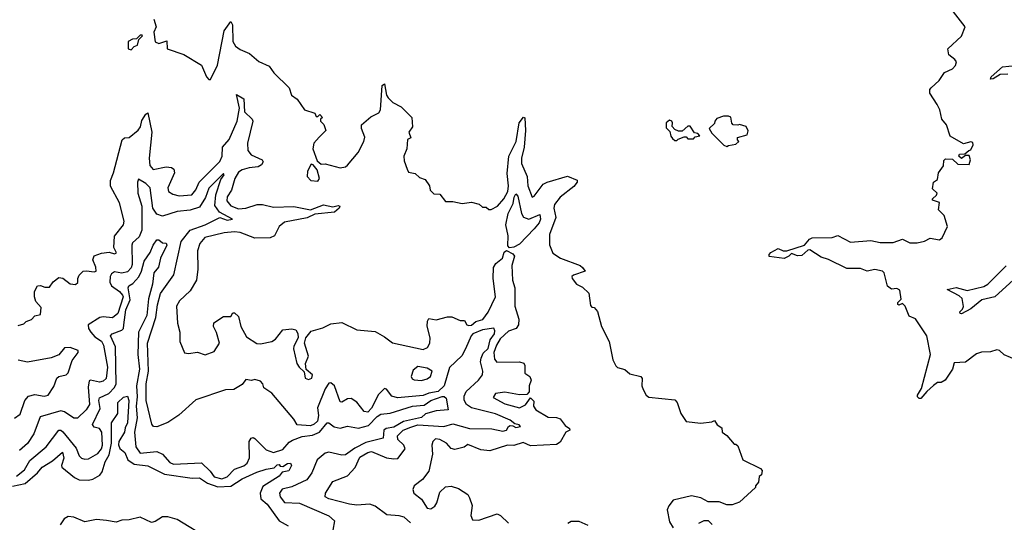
# Model space of a CAD drawing. Extents: x 2472589 to 2662339, y 701009 to 849030.
# Tile 120 of 256: x 2558383 to 2563706, y 772608 to 775323. Entities that reach past the tile are written whole.
import ezdxf

# ---------------------------------------------------------------- set-up
doc = ezdxf.new("R2010")
doc.units = 0

msp = doc.modelspace()

# ---------------------------------------------------------------- linework, layer by layer
at = {"layer": '0CON05XD'}
for points in [[(2562652.5, 774137.5), (2562666.4, 774143.6), (2562775, 774146.7), (2562805, 774156.7), (2562875, 774120.8), (2562985, 774130.8), (2563035, 774120), (2563105, 774118.8), (2563155, 774136.7), (2563195, 774117.5), (2563235, 774116.7), (2563275, 774126.7), (2563305, 774142.5), (2563355, 774133.3), (2563370, 774145), (2563398.8, 774205), (2563380, 774265), (2563350, 774295), (2563356.1, 774336.1), (2563318.3, 774348.3), (2563317.5, 774355), (2563340, 774375), (2563342.5, 774385), (2563318.3, 774408.3), (2563323.3, 774445), (2563345, 774460), (2563350, 774495), (2563377, 774533), (2563378.3, 774561.7), (2563388.3, 774571.7), (2563425, 774570), (2563455, 774542.5), (2563515, 774540), (2563522.5, 774565), (2563515, 774590), (2563495, 774590), (2563475, 774572.5), (2563460, 774585), (2563463.9, 774596.1), (2563491.7, 774598.3), (2563513, 774617), (2563525, 774620), (2563537, 774647), (2563535, 774660), (2563525, 774662.5), (2563485, 774652.5), (2563413.6, 774693.6), (2563392.5, 774755), (2563367.5, 774785), (2563357.5, 774835), (2563343.3, 774865), (2563303.3, 774925), (2563303.3, 774945), (2563310, 774955), (2563353.3, 774995), (2563382.3, 775037.7), (2563425, 775057.5), (2563442.5, 775075), (2563447.5, 775095), (2563438.3, 775108.3), (2563405, 775132.5), (2563400, 775165), (2563475, 775233.3), (2563493.3, 775285), (2563431.2, 775365)], [(2559107.5, 775325), (2559120, 775285), (2559107.5, 775255), (2559115, 775202.5), (2559135, 775193.8), (2559178.8, 775208.8), (2559180, 775165), (2559270, 775135), (2559365, 775077.5), (2559392.5, 775015), (2559405, 775000), (2559415, 775000), (2559452.7, 775077.3), (2559487.6, 775262.4), (2559525, 775312.5), (2559533.8, 775295), (2559534.4, 775205), (2559550.3, 775180.3), (2559575, 775161.2), (2559625, 775140), (2559675, 775097.5), (2559731.7, 775071.7), (2559757.5, 775035), (2559840, 774955), (2559852.5, 774915), (2559883.3, 774893.3), (2559922.5, 774835), (2559978.3, 774818.3), (2559985, 774800), (2559995, 774800), (2560005, 774810), (2560020, 774795), (2560010, 774785), (2560010, 774775), (2560027, 774757), (2560037.5, 774725), (2560001.7, 774688.3), (2559973.9, 774656.1), (2559967.5, 774625), (2559991.2, 774561.2), (2560013, 774543), (2560035, 774544), (2560115, 774523.3), (2560145, 774528.8), (2560155, 774536.2), (2560212, 774605), (2560243.8, 774665), (2560248.3, 774688.3), (2560230, 774735), (2560231.2, 774755), (2560281.2, 774798.8), (2560325, 774818.8), (2560333.1, 774835), (2560343.1, 774966.9), (2560355, 774976.7), (2560365.9, 774915.9), (2560375, 774900), (2560400, 774875), (2560445, 774852.5), (2560502.5, 774795), (2560506.4, 774743.6), (2560487.5, 774715), (2560497.5, 774685), (2560480, 774675), (2560476.7, 774625), (2560460, 774585), (2560460.7, 774560.7), (2560477.5, 774515), (2560485, 774500), (2560521.7, 774491.7), (2560545, 774470), (2560575, 774460), (2560597.5, 774425), (2560601.7, 774401.7), (2560621.7, 774381.7), (2560655, 774380), (2560685, 774340), (2560725, 774340), (2560775, 774330), (2560825, 774337.5), (2560867, 774327), (2560885, 774310), (2560905, 774310), (2560918.3, 774298.3), (2560931.7, 774298.3), (2560966.7, 774315), (2561000.8, 774355), (2561021.8, 774395), (2561026.3, 774425), (2561017.9, 774492.1), (2561027.1, 774585), (2561066.3, 774665), (2561082.6, 774765), (2561106.2, 774796.2), (2561113.3, 774793.3), (2561116.8, 774725), (2561110.9, 774635), (2561095.4, 774575), (2561095.3, 774545.3), (2561125.6, 774475), (2561129.4, 774425), (2561153.8, 774365), (2561165, 774370), (2561212.9, 774435), (2561234.6, 774445.4), (2561345, 774478.4), (2561396.4, 774456.4), (2561396.6, 774445), (2561379, 774421), (2561305, 774363.3), (2561273.5, 774325), (2561270, 774305), (2561281.9, 774255), (2561247, 774163), (2561246.4, 774106.4), (2561265, 774062), (2561306.2, 774035), (2561413.3, 773995), (2561425, 773983.3), (2561440, 773965), (2561376.4, 773943.6), (2561367.5, 773935), (2561370, 773925), (2561393.6, 773893.6), (2561425, 773877.5), (2561460, 773845), (2561468.3, 773778.3), (2561475, 773770), (2561488.3, 773768.3), (2561507, 773747), (2561527.5, 773665), (2561570, 773585), (2561590, 773485), (2561605, 773452.5), (2561615, 773443.3), (2561653.6, 773433.6), (2561680.5, 773410.5), (2561740, 773395), (2561747.5, 773385), (2561746.7, 773345), (2561753.3, 773325), (2561770, 773295), (2561783.9, 773283.9), (2561925, 773270), (2561937.5, 773255), (2561957.5, 773195), (2561985, 773152.5), (2562065, 773142.5), (2562125, 773150), (2562138.3, 773158.3), (2562153.6, 773133.6), (2562178.3, 773118.3), (2562180, 773095), (2562206.4, 773076.4), (2562245, 773030), (2562255, 773030), (2562265, 773020), (2562292.5, 772945), (2562388.3, 772898.3), (2562397, 772887), (2562392.5, 772865), (2562380, 772855), (2562377.5, 772825), (2562360, 772805), (2562360, 772795), (2562275, 772716.7), (2562235, 772702.5), (2562205, 772702.5), (2562165, 772717.5), (2562105, 772717.5), (2562065, 772740), (2562015, 772750), (2561915, 772726.7), (2561893, 772697), (2561882.5, 772675), (2561895, 772610), (2561915, 772577.5)], [(2558985, 775160), (2559001.7, 775178.3), (2559020, 775185), (2559027.5, 775215), (2559047.5, 775235), (2559045, 775240), (2559035, 775240), (2559015, 775220), (2558993, 775217), (2558970, 775205), (2558970, 775165), (2558985, 775160)], [(2563725, 775028.5), (2563683, 775027), (2563645, 775002.5), (2563631.4, 775001.4), (2563634.4, 775015), (2563695, 775068.9), (2563765, 775076.2)], [(2558375, 773670), (2558405, 773680), (2558417.5, 773692.5), (2558447, 773703), (2558465, 773722.5), (2558495, 773730), (2558498.8, 773768.8), (2558470.3, 773800.3), (2558463.6, 773826.4), (2558462.5, 773855), (2558480, 773885), (2558495, 773887.5), (2558518.3, 773878.3), (2558545, 773877.5), (2558563.6, 773906.4), (2558595, 773930), (2558616.1, 773926.1), (2558655, 773896.7), (2558685, 773892.5), (2558697, 773903), (2558696.7, 773925), (2558705, 773942.5), (2558726.4, 773963.6), (2558745, 773966), (2558785, 773960.6), (2558795.6, 773965), (2558795, 773986.7), (2558778.8, 774025), (2558785, 774047.5), (2558825, 774062), (2558866.2, 774066.2), (2558895, 774057.5), (2558907, 774063), (2558892, 774092), (2558896.4, 774153.6), (2558943.5, 774215), (2558947.8, 774235), (2558922.9, 774332.9), (2558873.6, 774423.6), (2558873.3, 774455), (2558890, 774495), (2558936.4, 774673.6), (2558950, 774685), (2558975, 774686.7), (2559023.2, 774726.8), (2559035.5, 774744.5), (2559042.5, 774777.5), (2559065, 774812.5), (2559075, 774820), (2559097.5, 774715), (2559083.8, 774575), (2559086.9, 774535), (2559105, 774514.3), (2559175, 774527.5), (2559204.1, 774524.1), (2559215.8, 774515.8), (2559219.2, 774495), (2559184.2, 774415), (2559186.7, 774395), (2559210.3, 774380.3), (2559245, 774371.4), (2559313.2, 774376.8), (2559335, 774403.3), (2559354.1, 774445.9), (2559465, 774556.9), (2559476.8, 774585), (2559479.4, 774635), (2559514.6, 774675), (2559559.3, 774775), (2559571.9, 774845), (2559555, 774918.8), (2559594.3, 774895), (2559597.5, 774825), (2559639.4, 774785), (2559642.7, 774775), (2559614.1, 774655), (2559616.1, 774616.1), (2559635, 774593.3), (2559693.8, 774565), (2559699.2, 774555), (2559690.5, 774539.5), (2559672.6, 774527.4), (2559622.7, 774522.7), (2559585, 774512.4), (2559565, 774498.5), (2559546.7, 774465), (2559528.2, 774401.8), (2559503.9, 774366.1), (2559503.6, 774345), (2559525, 774317.5), (2559565, 774300.9), (2559605, 774305.3), (2559665.9, 774324.1), (2559695, 774325.4), (2559755, 774310.7), (2559865, 774314.3), (2559954.2, 774295.8), (2560025, 774322.5), (2560075, 774312), (2560105, 774318.6), (2560113.3, 774315), (2560110.8, 774305), (2560085, 774283.6), (2559977.9, 774272.1), (2559937.2, 774252.8), (2559815, 774228.5), (2559785.8, 774205), (2559760, 774155), (2559736.4, 774143.6), (2559655, 774141.8), (2559575, 774173.6), (2559545, 774176.6), (2559488.8, 774171.2), (2559383.9, 774146.1), (2559356.4, 774113.6), (2559343.8, 774075), (2559345.7, 773975), (2559338.6, 773915), (2559305, 773858.8), (2559246, 773805), (2559230, 773775), (2559236.4, 773683.6), (2559248.8, 773635), (2559248.8, 773585), (2559273.6, 773523.6), (2559295, 773520), (2559345, 773526.2), (2559385, 773513.3), (2559435, 773530), (2559463.8, 773575), (2559447, 773633), (2559430, 773665), (2559433.3, 773685), (2559485, 773720), (2559525, 773720), (2559535, 773740), (2559545, 773740), (2559565, 773720), (2559578.8, 773665), (2559609.7, 773609.7), (2559665, 773574.2), (2559685, 773572.5), (2559745.7, 773584.3), (2559765, 773596.7), (2559805, 773646.7), (2559855, 773652.5), (2559875, 773647.5), (2559887, 773627), (2559887.5, 773605), (2559865, 773560), (2559864, 773545), (2559882, 773465), (2559893.3, 773445), (2559920, 773420), (2559927, 773387), (2559945, 773380), (2559963, 773387), (2559966.7, 773405), (2559932.5, 773432.5), (2559928.8, 773465), (2559943.8, 773505), (2559922.5, 773575), (2559930, 773605), (2559959.3, 773640.7), (2560021.7, 773658.3), (2560065, 773680), (2560125, 773686.7), (2560205, 773646.7), (2560305, 773638.8), (2560355, 773610), (2560397.7, 773577.7), (2560565, 773542), (2560587.6, 773552.4), (2560600.8, 773575), (2560602.5, 773605), (2560586.4, 773666.4), (2560588, 773695), (2560595, 773708.8), (2560635, 773702), (2560695, 773718), (2560718.3, 773718.3), (2560765, 773697.5), (2560787, 773697), (2560800, 773675), (2560810.6, 773670.6), (2560825, 773673.1), (2560848.4, 773691.6), (2560887.2, 773702.8), (2560916.3, 773743.7), (2560954.7, 773825), (2560941.9, 773925), (2560944.7, 773985), (2560957.7, 774005), (2560992.9, 774035), (2561002.5, 774067.5), (2561015, 774076.2), (2561048.2, 774058.2), (2561058.1, 774045), (2561044.2, 773995), (2561047.5, 773915), (2561058.8, 773875), (2561060, 773775), (2561081.2, 773705), (2561080, 773675), (2561066, 773655), (2561025, 773640), (2560981.2, 773598.8), (2560960, 773565), (2560946.9, 773525), (2560949.1, 773489.1), (2560962.4, 773472.4), (2561085, 773473.8), (2561107.7, 773467.7), (2561114.4, 773455), (2561114.2, 773414.2), (2561140, 773395), (2561147.5, 773375), (2561137.5, 773345), (2561137, 773313), (2561125, 773297.5), (2561085, 773297.1), (2561005, 773310), (2560955, 773303.3), (2560942.5, 773282.5), (2561005, 773248.6), (2561085, 773226), (2561118, 773242), (2561145, 773280), (2561161.7, 773261.7), (2561160, 773235), (2561172.5, 773215), (2561240, 773175), (2561285, 773173.8), (2561305, 773166.7), (2561330.9, 773130.9), (2561355.3, 773115.3), (2561356.4, 773105), (2561334.7, 773095.3), (2561305, 773040), (2561285, 773028.6), (2561145, 773020.8), (2561105, 773038), (2561055, 773023.3), (2561020, 773025), (2560925, 772993.3), (2560875, 772998.8), (2560805, 773027.5), (2560785.9, 773014.1), (2560750, 773005), (2560735, 773001.2), (2560715, 773006.7), (2560690.8, 773035), (2560655, 773055.5), (2560631.5, 773058.5), (2560615.8, 773045), (2560611.1, 773025), (2560614.4, 772975), (2560595.5, 772884.5), (2560560.9, 772839.1), (2560515.8, 772805), (2560507.5, 772785), (2560513.8, 772765), (2560555, 772733.3), (2560585, 772683.3), (2560605, 772680), (2560626.7, 772695), (2560637.7, 772712.3), (2560655, 772770), (2560685, 772800), (2560715, 772802.5), (2560755, 772791.2), (2560805, 772757.5), (2560815, 772740), (2560828.3, 772698.3), (2560821.2, 772645), (2560831.7, 772621.7), (2560865, 772618.8), (2560965, 772653.3), (2560982.5, 772645), (2561025, 772602.5)], [(2561935, 774670), (2561941.7, 774678.3), (2561975, 774690), (2561985, 774690), (2561995, 774680), (2562025, 774680), (2562035, 774690), (2562060, 774695), (2562048.3, 774708.3), (2562031.7, 774711.7), (2562007, 774747), (2561995, 774747.5), (2561965, 774720), (2561945, 774720), (2561925, 774730), (2561910, 774745), (2561912.5, 774765), (2561907.5, 774775), (2561895, 774780), (2561877.5, 774765), (2561878.3, 774738.3), (2561898.3, 774718.3), (2561903, 774693), (2561911.7, 774681.7), (2561925, 774670), (2561935, 774670)], [(2562205, 774637.5), (2562215, 774642.5), (2562255, 774650), (2562270, 774665), (2562263, 774673), (2562263.3, 774686.7), (2562315, 774700), (2562321.7, 774721.7), (2562310, 774745), (2562275, 774757.5), (2562265, 774752.5), (2562240, 774755), (2562233, 774763), (2562227, 774797), (2562215, 774802.5), (2562188.3, 774801.7), (2562151.7, 774788.3), (2562140, 774775), (2562138.3, 774761.7), (2562110, 774735), (2562125, 774710), (2562190, 774645), (2562205, 774637.5)], [(2559995, 774451.2), (2560003.3, 774465), (2559991.7, 774511.7), (2559969.3, 774539.3), (2559958.3, 774541.7), (2559938.8, 774505), (2559936.7, 774475), (2559957.5, 774455), (2559995, 774451.2)], [(2560495.6, 772605), (2560461.2, 772635), (2560435, 772643.1), (2560367.9, 772647.9), (2560305.4, 772695.4), (2560276.6, 772706.6), (2560205, 772700.8), (2560165, 772705.7), (2560053.7, 772733.7), (2560034, 772745), (2560036, 772765), (2560075, 772827.5), (2560155, 772858.8), (2560196.9, 772903.1), (2560221.2, 772958.8), (2560265, 772985.6), (2560285, 772989.4), (2560365, 772956.9), (2560405, 772950), (2560427.3, 772952.7), (2560466.2, 773005), (2560458.8, 773025), (2560427.5, 773055), (2560425.6, 773075), (2560455.5, 773105), (2560498, 773122), (2560535, 773135.2), (2560675, 773124.6), (2560725, 773139.3), (2560815, 773114.8), (2560935, 773112.3), (2560995, 773099.5), (2561014.4, 773105), (2561024.7, 773125.2), (2561035, 773130.5), (2561049.7, 773129.7), (2561065, 773119.2), (2561090, 773125), (2561082.5, 773135), (2561060.3, 773140.3), (2561035, 773160.3), (2560955, 773193.7), (2560825.3, 773225.3), (2560797.5, 773245), (2560785, 773266.7), (2560785, 773288.8), (2560797.3, 773315), (2560863.6, 773375), (2560884.4, 773405), (2560887.5, 773425), (2560874.3, 773474.3), (2560877.5, 773495), (2560889.2, 773520.8), (2560915, 773547.3), (2560926.8, 773593.2), (2560949.4, 773625), (2560951.7, 773641.7), (2560946.1, 773656.1), (2560885, 773647.7), (2560832.5, 773625), (2560822.8, 773615), (2560793.2, 773545), (2560773.4, 773506.6), (2560706.5, 773443.5), (2560677.4, 773345), (2560645, 773314.8), (2560594.8, 773305.2), (2560565, 773292.5), (2560425, 773280.8), (2560395, 773288.5), (2560366.2, 773326.2), (2560355, 773330), (2560322.6, 773297.4), (2560285, 773224.4), (2560265, 773202.9), (2560245, 773205.8), (2560205, 773257.1), (2560175, 773276.9), (2560155, 773274.3), (2560125, 773256), (2560115, 773258.8), (2560085.5, 773345.5), (2560065, 773361.2), (2560055, 773358.8), (2560035, 773328), (2559993.1, 773226.9), (2559998.5, 773185), (2559992.5, 773155), (2559975, 773137.3), (2559955, 773129.2), (2559883.8, 773135), (2559865.8, 773165.8), (2559746.7, 773305), (2559702.5, 773335), (2559697.5, 773355), (2559685, 773370), (2559655, 773380), (2559636.7, 773373.3), (2559605, 773380), (2559585, 773352.5), (2559540, 773325), (2559495, 773322.5), (2559335, 773268.8), (2559243.7, 773186.3), (2559183.7, 773146.3), (2559125, 773124), (2559106, 773126), (2559097.1, 773137.1), (2559066.9, 773265), (2559066.4, 773355), (2559078.7, 773425), (2559074.6, 773575), (2559119.1, 773715), (2559127.2, 773782.8), (2559145, 773842.9), (2559215.4, 773945), (2559256.1, 774123.9), (2559305.4, 774185.4), (2559385, 774213.8), (2559465, 774254.5), (2559505, 774240), (2559532.5, 774245), (2559462.7, 774282.7), (2559438.4, 774318.4), (2559442.7, 774377.3), (2559471.1, 774458.9), (2559488.8, 774485), (2559485, 774492.5), (2559405, 774412.5), (2559387, 774363), (2559355, 774310), (2559305, 774293.7), (2559234, 774286), (2559155, 774260.9), (2559125, 774272.5), (2559102.7, 774305), (2559088.9, 774415), (2559065, 774438.5), (2559025, 774461.2), (2559019.1, 774445), (2559022.3, 774385), (2559043, 774315), (2559043.3, 774185), (2559029.6, 774150.4), (2558993.2, 774116.8), (2558988.5, 774105), (2558991.2, 774001.2)], [(2561030.6, 774090.6), (2561021.4, 774101.4), (2561023.2, 774155), (2561011.7, 774215), (2561024.3, 774275), (2561050.9, 774329.1), (2561055.7, 774365), (2561065, 774382), (2561075, 774370), (2561096.1, 774276.1), (2561106.9, 774256.9), (2561135.5, 774245.5), (2561195, 774270), (2561198.2, 774245), (2561190.8, 774225), (2561165, 774192.5), (2561085, 774110.8), (2561055, 774094), (2561030.6, 774090.6)], [(2558365, 772857.6), (2558409.3, 772890.7), (2558438.5, 772941.5), (2558526.4, 773015), (2558595, 773105.4), (2558605, 773106.2), (2558617.1, 773097.1), (2558687.8, 773007.8), (2558705, 772966.2), (2558716.7, 772955), (2558735, 772948), (2558755, 772951.2), (2558805, 772979.2), (2558824.4, 773005), (2558830.8, 773025), (2558827.3, 773095), (2558815, 773114.2), (2558785, 773122.5), (2558775.9, 773135.9), (2558817.7, 773222.3), (2558810.9, 773265), (2558815, 773280), (2558865.6, 773304.4), (2558895, 773336.4), (2558903.8, 773355), (2558900.6, 773555), (2558874.2, 773615), (2558883.6, 773626.4), (2558935.5, 773645), (2558944, 773655), (2558945.2, 773675), (2558957.4, 773755), (2558979.8, 773810.2), (2558969.1, 773875), (2558972.9, 773885), (2558995, 773898.5), (2559026.2, 773933.8), (2559041.5, 773965), (2559055, 774018), (2559088.8, 774065), (2559104.3, 774105), (2559125, 774133.8), (2559135, 774133.3), (2559155, 774118), (2559175, 774116), (2559177.8, 774105), (2559143.5, 774035), (2559133.9, 773986.1), (2559107.8, 773955), (2559100.3, 773895), (2559080, 773815), (2559071.2, 773725), (2559025.4, 773635), (2559021.2, 773515), (2559031, 773435), (2559013.8, 773345), (2559017.4, 773285), (2559012, 773235), (2559017.8, 773172.2), (2559003.3, 773095), (2559010.6, 773015), (2559035, 772980.4), (2559125, 772990.7), (2559154.4, 772975), (2559195, 772930.6), (2559215, 772922.1), (2559365, 772928.6), (2559413.3, 772883.3), (2559434, 772854), (2559475, 772841.9), (2559505, 772853.1), (2559544.4, 772895.6), (2559595, 772912.5), (2559613.4, 772926.6), (2559624.7, 772955.3), (2559623.8, 773045), (2559635, 773062.5), (2559645, 773065.7), (2559655, 773060), (2559715, 772999.1), (2559755, 772984.7), (2559805, 773001.2), (2559839.9, 773040.1), (2559858.2, 773051.8), (2559909.3, 773070.7), (2559965, 773078.9), (2560004.6, 773095.4), (2560045, 773145.5), (2560055, 773145.6), (2560082.9, 773122.9), (2560115, 773115.7), (2560155, 773126.9), (2560215, 773116.4), (2560269.1, 773130.9), (2560315, 773178.7), (2560335, 773191.6), (2560385, 773197.1), (2560506.7, 773235), (2560569.5, 773240.5), (2560605, 773265.9), (2560666.8, 773286.8), (2560677.7, 773287.7), (2560688, 773278), (2560700, 773215), (2560635, 773209.2), (2560576.1, 773193.9), (2560555, 773174.7), (2560457.5, 773152.5), (2560405, 773122.6), (2560364.3, 773115), (2560350.7, 773105), (2560348.4, 773061.6), (2560255, 773039.3), (2560195, 773008.3), (2560145, 772971.8), (2560125, 772970), (2560055, 772987), (2560035, 772981.4), (2559991.2, 772945), (2559962.2, 772875), (2559935, 772837.1), (2559855, 772800), (2559802.4, 772787.6), (2559788.1, 772765), (2559790.6, 772745), (2559815, 772714), (2559895, 772710.6), (2560055, 772642.9), (2560084, 772615), (2560075.8, 772565.8)], [(2563773, 773483), (2563705, 773512.5), (2563680, 773535), (2563665, 773540), (2563631.7, 773528.3), (2563583, 773527), (2563555, 773517.5), (2563495, 773473.3), (2563435, 773468.8), (2563426.2, 773435), (2563386.2, 773375), (2563365, 773362.5), (2563345, 773362.5), (2563323, 773347), (2563286.7, 773315), (2563255, 773276.2), (2563245, 773276.2), (2563236.2, 773285), (2563236, 773295), (2563258.6, 773331.4), (2563306.7, 773515), (2563287.5, 773615), (2563226.4, 773706.4), (2563191.7, 773721.7), (2563170, 773775), (2563155, 773790), (2563135, 773780), (2563130, 773785), (2563130, 773795), (2563147.5, 773812.5), (2563141.7, 773861.7), (2563125, 773870), (2563095, 773867.5), (2563075, 773882.5), (2563056.7, 773955), (2563047.5, 773965), (2563005, 773974), (2562965, 773964), (2562927.9, 773977.9), (2562855, 773979.6), (2562755, 774026.9), (2562715, 774039.4), (2562655, 774079.2), (2562642.9, 774077.1), (2562610.3, 774049.7), (2562587.9, 774047.9), (2562555, 774060), (2562540, 774045), (2562515, 774033.1), (2562434.1, 774044.1), (2562433.8, 774055), (2562443.3, 774065), (2562483, 774087), (2562510, 774075), (2562530, 774075), (2562625.7, 774104.3), (2562652.5, 774137.5)], [(2558991.2, 774001.2), (2558985, 773982.2), (2558965, 773960), (2558935, 773953.6), (2558895, 773960), (2558879.4, 773950.6), (2558871.2, 773935), (2558870.7, 773905), (2558879.2, 773885), (2558922.7, 773855), (2558939.6, 773835), (2558941.8, 773825), (2558914.4, 773735.6), (2558885, 773712.5), (2558835, 773718.4), (2558816, 773715), (2558752.9, 773675), (2558754.4, 773655), (2558767.5, 773635), (2558789.3, 773609.3), (2558825, 773586), (2558835.3, 773565), (2558857.2, 773445), (2558850.9, 773385), (2558835, 773370.8), (2558815, 773364.6), (2558765, 773375.8), (2558757.7, 773372.3), (2558753.1, 773336.9), (2558760.4, 773245), (2558742.7, 773215), (2558695, 773170.8), (2558675, 773170.8), (2558625, 773204.3), (2558605, 773209.4), (2558493, 773177), (2558460, 773085), (2558425, 773033.5), (2558381.9, 772995)], [(2563775, 773935.5), (2563655, 773826.2), (2563585, 773810), (2563525, 773760.8), (2563475, 773733.3), (2563467.5, 773735), (2563464.4, 773744.4), (2563480.5, 773759.5), (2563485.6, 773774.4), (2563477.4, 773817.4), (2563461.6, 773831.6), (2563397.5, 773865), (2563445, 773875.3), (2563505, 773859.5), (2563595, 773882.2), (2563616.7, 773893.3), (2563715, 773993.6)], [(2558355, 773170), (2558385, 773192.5), (2558410, 773265), (2558431.3, 773288.7), (2558465, 773297.5), (2558515, 773290), (2558536.2, 773295), (2558568.3, 773341.7), (2558582.9, 773387.1), (2558595, 773396.2), (2558635, 773403.8), (2558644.3, 773415.7), (2558667.5, 773482.5), (2558700, 773525), (2558700, 773535), (2558655, 773551.2), (2558625, 773550), (2558595, 773512.5), (2558553, 773497), (2558425, 773472.5), (2558374.1, 773484.1)], [(2560555, 773374.2), (2560585, 773382), (2560603.3, 773395), (2560613.3, 773425), (2560585, 773440), (2560535, 773449.2), (2560509.5, 773430.5), (2560500, 773395), (2560505, 773382.5), (2560515, 773376.7), (2560555, 773374.2)], [(2558345, 772802.5), (2558412.1, 772817.9), (2558480, 772875), (2558503.6, 772906.4), (2558560.7, 772939.3), (2558615, 772987.5), (2558622.3, 772955), (2558608.6, 772915), (2558610.8, 772905), (2558679.9, 772849.9), (2558705, 772838.1), (2558755, 772835.6), (2558778.5, 772841.5), (2558816.7, 772863.3), (2558829.6, 772880.4), (2558845.3, 772935), (2558866.9, 772973.1), (2558879.5, 773035), (2558880, 773145), (2558913.8, 773195), (2558913.3, 773255), (2558945, 773283.3), (2558965, 773290), (2558972.9, 773265), (2558966, 773145), (2558952.7, 773117.3), (2558950, 773095), (2558919.1, 773045), (2558916.4, 773026.4), (2558925, 773005.8), (2558950.8, 772985), (2558967.8, 772945), (2559001.2, 772921.2), (2559075, 772912.7), (2559165, 772867.2), (2559315.6, 772845.6), (2559355, 772848.9), (2559398.6, 772818.6), (2559455, 772798.6), (2559525, 772802.7), (2559585, 772842.5), (2559665, 772879.2), (2559715, 772895.7), (2559758.8, 772901.2), (2559775, 772917.5), (2559785, 772920), (2559791.7, 772911.7), (2559805, 772910), (2559830, 772925), (2559847, 772927), (2559852.5, 772915), (2559837.5, 772885), (2559801.7, 772878.3), (2559785, 772857.5), (2559697.9, 772802.1), (2559682.9, 772765), (2559687.1, 772735), (2559720, 772705), (2559786.3, 772616.3), (2559835, 772588.9)], [(2559405, 772518), (2559235, 772622.4), (2559183, 772637), (2559155, 772636.7), (2559115, 772611.5), (2559095, 772606.4), (2559035, 772635.4), (2558975, 772620.4), (2558935, 772619.6), (2558905, 772608.2), (2558851.8, 772618.2), (2558797.6, 772622.4), (2558735, 772610.8), (2558676, 772636), (2558645, 772639.6), (2558623.7, 772626.3), (2558602.5, 772595)], [(2561347, 772603), (2561365, 772613.3), (2561405, 772613.3), (2561455, 772592.5)], [(2562055, 772602.5), (2562083, 772617), (2562105, 772617.5), (2562126.1, 772596.1)]]:
    msp.add_lwpolyline(points, dxfattribs=at)

doc.saveas('drawing.dxf')
